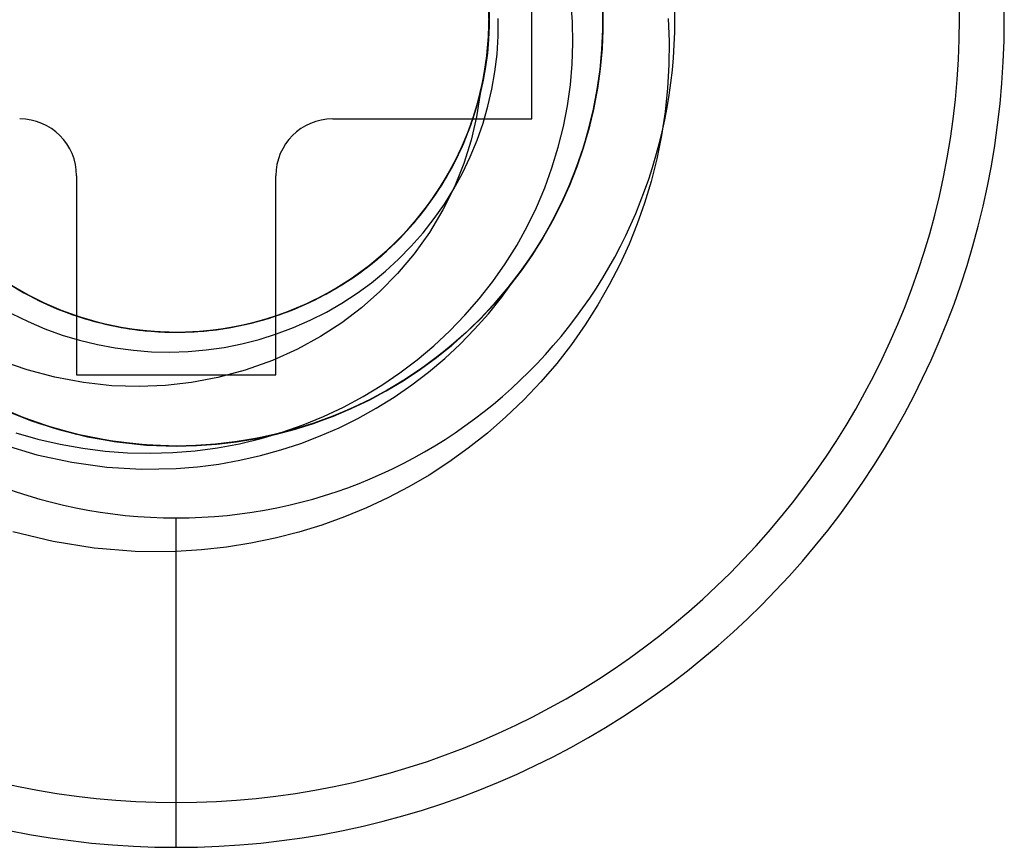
# Model space of a CAD drawing. Header units: millimetres. Extents: x 0 to 93, y 0 to 191.
# Tile 72 of 148: x 85.05 to 88.51, y 117.34 to 120.25. Entities that reach past the tile are written whole.
import ezdxf

# ---------------------------------------------------------------- set-up
doc = ezdxf.new("R2010")
doc.units = ezdxf.units.MM
doc.layers.add('MAIN-2', color=7, linetype='Continuous')

msp = doc.modelspace()

# ---------------------------------------------------------------- linework, layer by layer
at = {"layer": 'MAIN-2'}
for p, q in [((86.85, 119.9), (86.85, 120.6)), ((86.6996, 120.2462), (86.697, 120.3259)), ((86.6999, 120.2453), (86.6983, 120.3097)), ((86.9926, 120.2412), (86.9872, 120.3159)), ((86.6985, 120.2015), (86.6993, 120.2812)), ((86.6997, 120.224), (86.6987, 120.3036)), ((86.6993, 120.2115), (86.6991, 120.2911)), ((86.6992, 120.2154), (86.6993, 120.2812)), ((86.6997, 120.2744), (86.6997, 120.2264)), ((87.0994, 120.2789), (87.099, 120.2078)), ((87.0993, 120.2793), (87.0991, 120.2083)), ((87.0993, 120.2831), (87.0992, 120.2128)), ((87.0995, 120.278), (87.0992, 120.2081)), ((87.0995, 120.2829), (87.0993, 120.2128)), ((87.0994, 120.2885), (87.0996, 120.2185)), ((87.0994, 120.2871), (87.0995, 120.2169)), ((87.0994, 120.2144), (87.0995, 120.2855)), ((87.0995, 120.2125), (87.0996, 120.2837)), ((86.6965, 120.1665), (86.6996, 120.2462)), ((86.6975, 120.1789), (86.6996, 120.2586)), ((86.6976, 120.1807), (86.6999, 120.2453)), ((86.698, 120.1891), (86.6997, 120.2688)), ((86.7312, 120.1906), (86.7317, 120.2533)), ((86.9941, 120.1665), (86.9926, 120.2412)), ((87.3284, 120.2527), (87.3318, 120.172)), ((86.6921, 120.1221), (86.6985, 120.2015)), ((86.6936, 120.132), (86.6993, 120.2115)), ((86.6948, 120.1445), (86.6997, 120.224)), ((86.6953, 120.1504), (86.6992, 120.2154)), ((86.6997, 120.2264), (86.6976, 120.1786)), ((87.099, 120.2078), (87.0954, 120.137)), ((87.0991, 120.2083), (87.0955, 120.1376)), ((87.0992, 120.2081), (87.0955, 120.1382)), ((87.0992, 120.2128), (87.0958, 120.1426)), ((87.0993, 120.2128), (87.0959, 120.1426)), ((87.096, 120.1436), (87.0994, 120.2144)), ((87.0961, 120.1415), (87.0995, 120.2125)), ((87.0996, 120.2185), (87.0964, 120.1482)), ((87.0995, 120.2169), (87.0964, 120.1465)), ((86.6877, 120.0873), (86.6965, 120.1665)), ((86.6896, 120.0997), (86.6975, 120.1789)), ((86.6906, 120.1097), (86.698, 120.1891)), ((86.6916, 120.1161), (86.6976, 120.1807)), ((86.6976, 120.1786), (86.6934, 120.1309)), ((86.7273, 120.128), (86.7312, 120.1906)), ((86.9917, 120.0926), (86.9941, 120.1665)), ((87.3318, 120.172), (87.3313, 120.0905)), ((86.6821, 120.0532), (86.6936, 120.132)), ((86.6841, 120.0655), (86.6948, 120.1445)), ((86.6877, 120.0864), (86.6953, 120.1504)), ((87.0954, 120.137), (87.0885, 120.0669)), ((87.0955, 120.1382), (87.0886, 120.0683)), ((87.0955, 120.1376), (87.0887, 120.0677)), ((87.0958, 120.1426), (87.0891, 120.0727)), ((87.0959, 120.1426), (87.0891, 120.0725)), ((87.0893, 120.0733), (87.096, 120.1436)), ((87.0893, 120.071), (87.0961, 120.1415)), ((87.0964, 120.1465), (87.0898, 120.0762)), ((87.0964, 120.1482), (87.0899, 120.0779)), ((86.6759, 120.0212), (86.6896, 120.0997)), ((86.6776, 120.0311), (86.6906, 120.1097)), ((86.68, 120.0433), (86.6921, 120.1221)), ((86.6818, 120.0519), (86.6916, 120.1161)), ((86.6934, 120.1309), (86.6872, 120.0835)), ((86.72, 120.066), (86.7273, 120.128)), ((86.6678, 119.9875), (86.6841, 120.0655)), ((86.6732, 120.009), (86.6877, 120.0873)), ((86.6765, 120.0234), (86.6877, 120.0864)), ((86.6872, 120.0835), (86.6788, 120.0362)), ((86.7094, 120.0049), (86.72, 120.066)), ((86.9853, 120.0193), (86.9917, 120.0926)), ((87.0886, 120.0683), (87.0784, 119.9987)), ((87.0885, 120.0669), (87.0784, 119.9975)), ((87.0887, 120.0677), (87.0786, 119.9986)), ((87.0891, 120.0725), (87.0791, 120.0027)), ((87.0891, 120.0727), (87.0792, 120.0032)), ((87.0793, 120.0036), (87.0893, 120.0733)), ((87.0793, 120.0012), (87.0893, 120.071)), ((87.0899, 120.0779), (87.08, 120.0077)), ((87.0898, 120.0762), (87.08, 120.0063)), ((87.3313, 120.0905), (87.3268, 120.0083)), ((86.659, 119.9536), (86.6776, 120.0311)), ((86.6624, 119.9656), (86.68, 120.0433)), ((86.6649, 119.9755), (86.6821, 120.0532)), ((86.6683, 119.9882), (86.6818, 120.0519)), ((86.6788, 120.0362), (86.6684, 119.9891)), ((86.653, 119.932), (86.6732, 120.009)), ((86.6565, 119.944), (86.6759, 120.0212)), ((86.6614, 119.9612), (86.6765, 120.0234)), ((86.6955, 119.9445), (86.7094, 120.0049)), ((86.975, 119.9463), (86.9853, 120.0193)), ((87.0784, 119.9987), (87.065, 119.9299)), ((87.0784, 119.9975), (87.0651, 119.929)), ((87.0786, 119.9986), (87.0655, 119.9304)), ((87.0791, 120.0027), (87.0659, 119.9334)), ((87.066, 119.9322), (87.0793, 120.0012)), ((87.0792, 120.0032), (87.0661, 119.9344)), ((87.0662, 119.9348), (87.0793, 120.0036)), ((87.08, 120.0077), (87.0669, 119.938)), ((87.08, 120.0063), (87.0669, 119.937)), ((87.3268, 120.0083), (87.3181, 119.9253)), ((86.6391, 119.8894), (86.6624, 119.9656)), ((86.6421, 119.8991), (86.6649, 119.9755)), ((86.6426, 119.8996), (86.6614, 119.9612)), ((86.646, 119.9109), (86.6678, 119.9875)), ((86.6509, 119.9255), (86.6683, 119.9882)), ((86.6511, 119.926), (86.6684, 119.9891)), ((86.6684, 119.9891), (86.6558, 119.9069)), ((86.6272, 119.8567), (86.653, 119.932)), ((86.63, 119.864), (86.6511, 119.926)), ((86.63, 119.8641), (86.6509, 119.9255)), ((86.6315, 119.8684), (86.6565, 119.944)), ((86.6348, 119.8777), (86.659, 119.9536)), ((86.6781, 119.8847), (86.6955, 119.9445)), ((86.9607, 119.8732), (86.975, 119.9463)), ((87.065, 119.9299), (87.0486, 119.8621)), ((87.0651, 119.929), (87.0487, 119.8615)), ((87.0655, 119.9304), (87.0492, 119.8631)), ((87.0659, 119.9334), (87.0495, 119.865)), ((87.0495, 119.864), (87.066, 119.9322)), ((87.0661, 119.9344), (87.0499, 119.8666)), ((87.05, 119.8669), (87.0662, 119.9348)), ((87.0669, 119.938), (87.0506, 119.8693)), ((87.0669, 119.937), (87.0507, 119.8688)), ((87.3181, 119.9253), (87.3051, 119.8419)), ((86.15, 119.9), (86.15, 119.9)), ((86.15, 119.9), (86.85, 119.9)), ((86.6104, 119.8151), (86.6391, 119.8894)), ((86.6139, 119.8245), (86.6421, 119.8991)), ((86.6187, 119.8359), (86.646, 119.9109)), ((86.6201, 119.8389), (86.6426, 119.8996)), ((86.6558, 119.9069), (86.6368, 119.8249)), ((86.85, 119.9), (86.85, 119.9)), ((86.5959, 119.7834), (86.6272, 119.8567)), ((86.601, 119.7948), (86.6315, 119.8684)), ((86.6051, 119.8031), (86.63, 119.864)), ((86.6053, 119.8037), (86.6348, 119.8777)), ((86.6056, 119.8042), (86.63, 119.8641)), ((86.6573, 119.8254), (86.6781, 119.8847)), ((86.9425, 119.8004), (86.9607, 119.8732)), ((87.0486, 119.8621), (87.0292, 119.7955)), ((87.0487, 119.8615), (87.0292, 119.7948)), ((87.0299, 119.7967), (87.0495, 119.864)), ((87.0492, 119.8631), (87.0299, 119.7969)), ((87.0495, 119.865), (87.03, 119.7977)), ((87.0499, 119.8666), (87.0306, 119.7999)), ((87.0307, 119.8), (87.05, 119.8669)), ((87.0506, 119.8693), (87.0312, 119.8018)), ((87.0507, 119.8688), (87.0315, 119.802)), ((86.5805, 119.7522), (86.6139, 119.8245)), ((86.5862, 119.7632), (86.6187, 119.8359)), ((86.5942, 119.7798), (86.6201, 119.8389)), ((86.6368, 119.8249), (86.611, 119.7428)), ((86.6332, 119.7669), (86.6573, 119.8254)), ((87.3051, 119.8419), (87.2885, 119.7596)), ((86.5653, 119.7235), (86.601, 119.7948)), ((86.5705, 119.7321), (86.6053, 119.8037)), ((86.5762, 119.7432), (86.6104, 119.8151)), ((86.5765, 119.7437), (86.6051, 119.8031)), ((86.5778, 119.7461), (86.6056, 119.8042)), ((86.9205, 119.7284), (86.9425, 119.8004)), ((87.0292, 119.7948), (87.0066, 119.7292)), ((87.0292, 119.7955), (87.0068, 119.7302)), ((87.0071, 119.7304), (87.0299, 119.7967)), ((87.03, 119.7977), (87.0074, 119.7315)), ((87.0299, 119.7969), (87.0075, 119.7316)), ((87.0083, 119.7341), (87.0307, 119.8)), ((87.0306, 119.7999), (87.0083, 119.7343)), ((87.0312, 119.8018), (87.0088, 119.7354)), ((87.0315, 119.802), (87.0092, 119.7364)), ((86.542, 119.6824), (86.5805, 119.7522)), ((86.5485, 119.6931), (86.5862, 119.7632)), ((86.5594, 119.7126), (86.5959, 119.7834)), ((86.5652, 119.7226), (86.5942, 119.7798)), ((86.6059, 119.7097), (86.6332, 119.7669)), ((87.2885, 119.7596), (87.2686, 119.6797)), ((86.5247, 119.6549), (86.5653, 119.7235)), ((86.5304, 119.6633), (86.5705, 119.7321)), ((86.533, 119.6676), (86.5652, 119.7226)), ((86.5368, 119.674), (86.5762, 119.7432)), ((86.5443, 119.6861), (86.5765, 119.7437)), ((86.5466, 119.6899), (86.5778, 119.7461)), ((86.611, 119.7428), (86.5781, 119.661)), ((86.8949, 119.6577), (86.9205, 119.7284)), ((87.0066, 119.7292), (86.9809, 119.6646)), ((86.9813, 119.6653), (87.0071, 119.7304)), ((87.0068, 119.7302), (86.9813, 119.6659)), ((87.0074, 119.7315), (86.9817, 119.6663)), ((87.0075, 119.7316), (86.9821, 119.6674)), ((86.9828, 119.6692), (87.0083, 119.7341)), ((87.0083, 119.7343), (86.9829, 119.6698)), ((87.0088, 119.7354), (86.9831, 119.67)), ((87.0092, 119.7364), (86.9838, 119.6718)), ((85.25, 119.7), (85.25, 119.7)), ((85.25, 119.7), (85.25, 119)), ((85.95, 119.7), (85.95, 119.7)), ((85.95, 119), (85.95, 119.7)), ((86.4986, 119.6156), (86.542, 119.6824)), ((86.5058, 119.6259), (86.5485, 119.6931)), ((86.5088, 119.6304), (86.5443, 119.6861)), ((86.5119, 119.6352), (86.5466, 119.6899)), ((86.5179, 119.6446), (86.5594, 119.7126)), ((86.5757, 119.6543), (86.6059, 119.7097)), ((86.4792, 119.5895), (86.5247, 119.6549)), ((86.4854, 119.5976), (86.5304, 119.6633)), ((86.4926, 119.6077), (86.5368, 119.674)), ((86.4976, 119.6144), (86.533, 119.6676)), ((86.5781, 119.661), (86.5375, 119.5799)), ((86.5426, 119.6009), (86.5757, 119.6543)), ((86.8658, 119.5888), (86.8949, 119.6577)), ((86.9809, 119.6646), (86.9522, 119.6011)), ((86.9525, 119.6013), (86.9813, 119.6653)), ((86.9813, 119.6659), (86.9527, 119.6025)), ((86.9817, 119.6663), (86.9528, 119.6022)), ((86.9821, 119.6674), (86.9536, 119.6042)), ((86.9831, 119.67), (86.9543, 119.6056)), ((86.9543, 119.6053), (86.9828, 119.6692)), ((86.9829, 119.6698), (86.9546, 119.6064)), ((86.9838, 119.6718), (86.9554, 119.6081)), ((87.2686, 119.6797), (87.2458, 119.6036)), ((86.4504, 119.5523), (86.4986, 119.6156)), ((86.4582, 119.562), (86.5058, 119.6259)), ((86.4588, 119.5629), (86.4976, 119.6144)), ((86.47, 119.5772), (86.5088, 119.6304)), ((86.4716, 119.5797), (86.5179, 119.6446)), ((86.4735, 119.5819), (86.5119, 119.6352)), ((86.4209, 119.5182), (86.4716, 119.5797)), ((86.4292, 119.5275), (86.4792, 119.5895)), ((86.4316, 119.5304), (86.4735, 119.5819)), ((86.4357, 119.5353), (86.4854, 119.5976)), ((86.4436, 119.5448), (86.4926, 119.6077)), ((86.5375, 119.5799), (86.4897, 119.5007)), ((86.5066, 119.5496), (86.5426, 119.6009)), ((86.833, 119.5215), (86.8658, 119.5888)), ((86.9522, 119.6011), (86.9204, 119.5387)), ((86.9528, 119.6022), (86.9207, 119.5392)), ((86.9207, 119.5387), (86.9525, 119.6013)), ((86.9527, 119.6025), (86.921, 119.5401)), ((86.9536, 119.6042), (86.9221, 119.542)), ((86.9543, 119.6056), (86.9223, 119.5421)), ((86.9226, 119.5426), (86.9543, 119.6053)), ((86.9546, 119.6064), (86.9232, 119.5442)), ((86.9554, 119.6081), (86.9239, 119.5454)), ((87.2458, 119.6036), (87.2202, 119.5307)), ((86.3904, 119.4855), (86.4436, 119.5448)), ((86.3976, 119.4926), (86.4504, 119.5523)), ((86.406, 119.5018), (86.4582, 119.562)), ((86.4167, 119.5133), (86.4588, 119.5629)), ((86.4283, 119.5265), (86.47, 119.5772)), ((86.4677, 119.5001), (86.5066, 119.5496)), ((86.9232, 119.5442), (86.8889, 119.4834)), ((86.9239, 119.5454), (86.8893, 119.4838)), ((86.3658, 119.4606), (86.4209, 119.5182)), ((86.3715, 119.466), (86.4167, 119.5133)), ((86.3748, 119.4693), (86.4292, 119.5275)), ((86.3817, 119.4767), (86.4357, 119.5353)), ((86.3839, 119.4786), (86.4283, 119.5265)), ((86.3865, 119.4812), (86.4316, 119.5304)), ((86.7965, 119.4556), (86.833, 119.5215)), ((86.9204, 119.5387), (86.8856, 119.4777)), ((86.9207, 119.5392), (86.8857, 119.4776)), ((86.8858, 119.4776), (86.9207, 119.5387)), ((86.921, 119.5401), (86.8863, 119.479)), ((86.9223, 119.5421), (86.8871, 119.48)), ((86.9221, 119.542), (86.8876, 119.4812)), ((86.8879, 119.4813), (86.9226, 119.5426)), ((87.2202, 119.5307), (87.1912, 119.4595)), ((86.3236, 119.4221), (86.3817, 119.4767)), ((86.333, 119.4302), (86.3904, 119.4855)), ((86.3369, 119.4335), (86.3839, 119.4786)), ((86.3387, 119.435), (86.3865, 119.4812)), ((86.3406, 119.437), (86.3976, 119.4926)), ((86.3496, 119.4455), (86.406, 119.5018)), ((86.426, 119.4526), (86.4677, 119.5001)), ((86.4897, 119.5007), (86.4361, 119.4256)), ((86.8857, 119.4776), (86.8477, 119.4177)), ((86.8856, 119.4777), (86.8479, 119.4182)), ((86.8481, 119.418), (86.8858, 119.4776)), ((86.8863, 119.479), (86.8486, 119.4192)), ((86.8871, 119.48), (86.849, 119.4195)), ((86.8503, 119.4215), (86.8879, 119.4813)), ((86.8876, 119.4812), (86.8503, 119.4218)), ((86.8893, 119.4838), (86.8517, 119.4237)), ((86.8889, 119.4834), (86.8517, 119.424)), ((86.2894, 119.3934), (86.3496, 119.4455)), ((86.3068, 119.4072), (86.3658, 119.4606)), ((86.3163, 119.4153), (86.3748, 119.4693)), ((86.3237, 119.4216), (86.3715, 119.466)), ((86.3816, 119.4073), (86.426, 119.4526)), ((86.7562, 119.3911), (86.7965, 119.4556)), ((87.1912, 119.4595), (87.1585, 119.3885)), ((86.244, 119.3582), (86.3068, 119.4072)), ((86.254, 119.3657), (86.3163, 119.4153)), ((86.2618, 119.3717), (86.3236, 119.4221)), ((86.2718, 119.3792), (86.333, 119.4302)), ((86.2733, 119.3801), (86.3237, 119.4216)), ((86.2797, 119.3856), (86.3406, 119.437)), ((86.2875, 119.3914), (86.3369, 119.4335)), ((86.2885, 119.3921), (86.3387, 119.435)), ((86.3349, 119.3644), (86.3816, 119.4073)), ((86.4361, 119.4256), (86.3779, 119.3564)), ((86.8477, 119.4177), (86.8068, 119.3595)), ((86.8479, 119.4182), (86.8074, 119.3604)), ((86.8074, 119.36), (86.8481, 119.418)), ((86.849, 119.4195), (86.8078, 119.3609)), ((86.8486, 119.4192), (86.8079, 119.3612)), ((86.8098, 119.3635), (86.8503, 119.4215)), ((86.8503, 119.4218), (86.81, 119.364)), ((86.8517, 119.4237), (86.8111, 119.3652)), ((86.8517, 119.424), (86.8117, 119.3663)), ((86.1966, 119.326), (86.2618, 119.3717)), ((86.2071, 119.3327), (86.2718, 119.3792)), ((86.2153, 119.3387), (86.2797, 119.3856)), ((86.2203, 119.3417), (86.2733, 119.3801)), ((86.2255, 119.3456), (86.2894, 119.3934)), ((86.2358, 119.3524), (86.2875, 119.3914)), ((86.236, 119.3526), (86.2885, 119.3921)), ((86.7123, 119.3283), (86.7562, 119.3911)), ((87.1585, 119.3885), (87.1219, 119.3173)), ((84.9836, 119.3392), (85.051, 119.2968)), ((86.1477, 119.2965), (86.2153, 119.3387)), ((86.1585, 119.3026), (86.2255, 119.3456)), ((86.1649, 119.3064), (86.2203, 119.3417)), ((86.1777, 119.3141), (86.244, 119.3582)), ((86.1818, 119.3166), (86.236, 119.3526)), ((86.1818, 119.3165), (86.2358, 119.3524)), ((86.1882, 119.3208), (86.254, 119.3657)), ((86.2862, 119.3244), (86.3349, 119.3644)), ((86.3779, 119.3564), (86.316, 119.2933)), ((86.8068, 119.3595), (86.7633, 119.3035)), ((86.8078, 119.3609), (86.764, 119.3043)), ((86.8074, 119.3604), (86.7641, 119.3045)), ((86.7641, 119.304), (86.8074, 119.36)), ((86.8079, 119.3612), (86.7645, 119.3051)), ((86.7666, 119.3074), (86.8098, 119.3635)), ((86.81, 119.364), (86.767, 119.308)), ((86.8111, 119.3652), (86.7676, 119.3085)), ((86.8117, 119.3663), (86.7689, 119.3105)), ((84.9918, 119.3337), (85.0599, 119.2922)), ((85.0022, 119.3267), (85.0706, 119.286)), ((85.0074, 119.3235), (85.0634, 119.2899)), ((85.0084, 119.3229), (85.0644, 119.2892)), ((85.0109, 119.3215), (85.0796, 119.2812)), ((85.0214, 119.315), (85.0906, 119.2755)), ((85.0402, 119.3031), (85.1102, 119.2652)), ((85.0414, 119.3027), (85.0984, 119.2713)), ((86.0885, 119.2645), (86.1585, 119.3026)), ((86.1071, 119.2742), (86.1649, 119.3064)), ((86.1084, 119.2749), (86.1777, 119.3141)), ((86.1193, 119.2808), (86.1882, 119.3208)), ((86.1257, 119.2838), (86.1818, 119.3165)), ((86.1259, 119.2841), (86.1818, 119.3166)), ((86.1283, 119.2852), (86.1966, 119.326)), ((86.1392, 119.2913), (86.2071, 119.3327)), ((86.2354, 119.2872), (86.2862, 119.3244)), ((86.6651, 119.2678), (86.7123, 119.3283)), ((86.7633, 119.3035), (86.7173, 119.2496)), ((86.764, 119.3043), (86.7178, 119.2501)), ((86.7181, 119.2501), (86.7641, 119.304)), ((86.7641, 119.3045), (86.7182, 119.2507)), ((86.7645, 119.3051), (86.7186, 119.2511)), ((86.7208, 119.2534), (86.7666, 119.3074)), ((86.767, 119.308), (86.7212, 119.2539)), ((86.7676, 119.3085), (86.7216, 119.2541)), ((86.7689, 119.3105), (86.7235, 119.2566)), ((86.7426, 119.272), (86.7851, 119.3305)), ((87.1219, 119.3173), (87.0815, 119.2463)), ((85.051, 119.2968), (85.1214, 119.2596)), ((85.0599, 119.2922), (85.1307, 119.2556)), ((85.0634, 119.2899), (85.1211, 119.2598)), ((85.0644, 119.2892), (85.122, 119.2593)), ((85.0706, 119.286), (85.1419, 119.2504)), ((85.0796, 119.2812), (85.1511, 119.2459)), ((85.0906, 119.2755), (85.1625, 119.2411)), ((85.0984, 119.2713), (85.1573, 119.2432)), ((86.0364, 119.2407), (86.1084, 119.2749)), ((86.0475, 119.2453), (86.1071, 119.2742)), ((86.0477, 119.2457), (86.1193, 119.2808)), ((86.0571, 119.2495), (86.1283, 119.2852)), ((86.0677, 119.2545), (86.1257, 119.2838)), ((86.0683, 119.2549), (86.1392, 119.2913)), ((86.0686, 119.2551), (86.1259, 119.2841)), ((86.0772, 119.2592), (86.1477, 119.2965)), ((86.1826, 119.2528), (86.2354, 119.2872)), ((86.316, 119.2933), (86.2508, 119.236)), ((86.6148, 119.2098), (86.6651, 119.2678)), ((86.6971, 119.2154), (86.7426, 119.272)), ((85.1102, 119.2652), (85.1829, 119.2325)), ((85.1211, 119.2598), (85.1807, 119.233)), ((85.1214, 119.2596), (85.1944, 119.2276)), ((85.122, 119.2593), (85.181, 119.2329)), ((85.1307, 119.2556), (85.2039, 119.2242)), ((85.1419, 119.2504), (85.2155, 119.2198)), ((85.1511, 119.2459), (85.2248, 119.216)), ((85.1573, 119.2432), (85.2179, 119.2186)), ((85.1625, 119.2411), (85.2366, 119.2119)), ((85.1807, 119.233), (85.242, 119.2099)), ((85.181, 119.2329), (85.2414, 119.2102)), ((85.1829, 119.2325), (85.2577, 119.205)), ((85.9412, 119.2043), (86.016, 119.2317)), ((85.9621, 119.2118), (86.0364, 119.2407)), ((85.9738, 119.2158), (86.0477, 119.2457)), ((85.9834, 119.2192), (86.0571, 119.2495)), ((85.9865, 119.2202), (86.0475, 119.2453)), ((85.995, 119.2237), (86.0683, 119.2549)), ((86.0043, 119.2271), (86.0772, 119.2592)), ((86.0079, 119.2286), (86.0677, 119.2545)), ((86.01, 119.2295), (86.0686, 119.2551)), ((86.016, 119.2317), (86.0885, 119.2645)), ((86.1277, 119.2212), (86.1826, 119.2528)), ((86.2508, 119.236), (86.1817, 119.1837)), ((86.7173, 119.2496), (86.6691, 119.1982)), ((86.7178, 119.2501), (86.6694, 119.1985)), ((86.6696, 119.1984), (86.7181, 119.2501)), ((86.7182, 119.2507), (86.6699, 119.1991)), ((86.7186, 119.2511), (86.6702, 119.1994)), ((86.6726, 119.2017), (86.7208, 119.2534)), ((86.7212, 119.2539), (86.6729, 119.202)), ((86.7216, 119.2541), (86.6732, 119.2021)), ((86.7235, 119.2566), (86.6755, 119.2049)), ((87.0815, 119.2463), (87.0372, 119.1763)), ((85.0211, 119.2163), (85.0793, 119.1878)), ((85.1944, 119.2276), (85.2695, 119.2011)), ((85.2039, 119.2242), (85.2792, 119.1981)), ((85.2155, 119.2198), (85.2912, 119.1947)), ((85.2179, 119.2186), (85.2798, 119.1977)), ((85.2248, 119.216), (85.3006, 119.1916)), ((85.2366, 119.2119), (85.3127, 119.1882)), ((85.2414, 119.2102), (85.3032, 119.191)), ((85.242, 119.2099), (85.3051, 119.1904)), ((85.2577, 119.205), (85.3343, 119.183)), ((85.2695, 119.2011), (85.3463, 119.18)), ((85.2792, 119.1981), (85.3562, 119.1775)), ((85.2798, 119.1977), (85.3429, 119.1805)), ((85.8426, 119.1775), (85.9196, 119.1979)), ((85.8525, 119.1794), (85.9293, 119.2004)), ((85.8617, 119.1816), (85.9245, 119.199)), ((85.8646, 119.1825), (85.9412, 119.2043)), ((85.8842, 119.1875), (85.9467, 119.2063)), ((85.886, 119.1882), (85.9621, 119.2118)), ((85.8893, 119.1887), (85.9503, 119.2074)), ((85.898, 119.1914), (85.9738, 119.2158)), ((85.9078, 119.1943), (85.9834, 119.2192)), ((85.9196, 119.1979), (85.995, 119.2237)), ((85.9245, 119.199), (85.9865, 119.2202)), ((85.9293, 119.2004), (86.0043, 119.2271)), ((85.9467, 119.2063), (86.0079, 119.2286)), ((85.9503, 119.2074), (86.01, 119.2295)), ((86.0709, 119.1925), (86.1277, 119.2212)), ((86.5617, 119.1547), (86.6148, 119.2098)), ((86.6691, 119.1982), (86.6187, 119.1493)), ((86.6189, 119.1492), (86.6696, 119.1984)), ((86.6694, 119.1985), (86.619, 119.1496)), ((86.6699, 119.1991), (86.6193, 119.1498)), ((86.6702, 119.1994), (86.6197, 119.1503)), ((86.6729, 119.202), (86.6221, 119.1524)), ((86.6221, 119.1525), (86.6726, 119.2017)), ((86.6732, 119.2021), (86.6225, 119.1526)), ((86.6755, 119.2049), (86.6252, 119.1555)), ((86.6488, 119.1608), (86.6971, 119.2154)), ((85.0793, 119.1878), (85.1387, 119.1625)), ((85.1387, 119.1625), (85.1992, 119.1405)), ((85.2912, 119.1947), (85.3684, 119.1749)), ((85.3006, 119.1916), (85.378, 119.1728)), ((85.3032, 119.191), (85.3662, 119.1754)), ((85.3051, 119.1904), (85.3693, 119.1747)), ((85.3127, 119.1882), (85.3902, 119.1702)), ((85.3343, 119.183), (85.4123, 119.1665)), ((85.3429, 119.1805), (85.4071, 119.1671)), ((85.3463, 119.18), (85.4245, 119.1645)), ((85.3562, 119.1775), (85.4344, 119.1625)), ((85.3662, 119.1754), (85.4302, 119.1634)), ((85.3684, 119.1749), (85.4468, 119.1608)), ((85.3693, 119.1747), (85.4343, 119.1627)), ((85.378, 119.1728), (85.4566, 119.1597)), ((85.3902, 119.1702), (85.4689, 119.158)), ((85.4071, 119.1671), (85.4721, 119.1576)), ((85.4123, 119.1665), (85.4912, 119.1556)), ((85.4245, 119.1645), (85.5036, 119.1546)), ((85.4302, 119.1634), (85.495, 119.1552)), ((85.4343, 119.1627), (85.4996, 119.1547)), ((85.4344, 119.1625), (85.5135, 119.1535)), ((85.6851, 119.1535), (85.7643, 119.1627)), ((85.6952, 119.1545), (85.7743, 119.1641)), ((85.7076, 119.1557), (85.7866, 119.1663)), ((85.7297, 119.1577), (85.8084, 119.1701)), ((85.7335, 119.1583), (85.798, 119.168)), ((85.7421, 119.1592), (85.8206, 119.1724)), ((85.752, 119.161), (85.8305, 119.1748)), ((85.7561, 119.1612), (85.8206, 119.1725)), ((85.7622, 119.1622), (85.8265, 119.1736)), ((85.7643, 119.1627), (85.8426, 119.1775)), ((85.7743, 119.1641), (85.8525, 119.1794)), ((85.7866, 119.1663), (85.8646, 119.1825)), ((85.798, 119.168), (85.8617, 119.1816)), ((85.8084, 119.1701), (85.886, 119.1882)), ((85.8206, 119.1724), (85.898, 119.1914)), ((85.8206, 119.1725), (85.8842, 119.1875)), ((85.8265, 119.1736), (85.8893, 119.1887)), ((85.8305, 119.1748), (85.9078, 119.1943)), ((85.9527, 119.1443), (86.0124, 119.1668)), ((86.0124, 119.1668), (86.0709, 119.1925)), ((86.1817, 119.1837), (86.1073, 119.1354)), ((87.0372, 119.1763), (86.989, 119.1076)), ((85.1992, 119.1405), (85.2606, 119.122)), ((85.4468, 119.1608), (85.526, 119.1525)), ((85.4566, 119.1597), (85.5359, 119.1523)), ((85.4689, 119.158), (85.5483, 119.1515)), ((85.4721, 119.1576), (85.5375, 119.152)), ((85.4912, 119.1556), (85.5707, 119.1505)), ((85.495, 119.1552), (85.5603, 119.1508)), ((85.4996, 119.1547), (85.5652, 119.1507)), ((85.5036, 119.1546), (85.5832, 119.1504)), ((85.5135, 119.1535), (85.5931, 119.1502)), ((85.526, 119.1525), (85.6055, 119.1501)), ((85.5359, 119.1523), (85.6156, 119.1505)), ((85.5375, 119.152), (85.6031, 119.1502)), ((85.5483, 119.1515), (85.628, 119.1508)), ((85.5603, 119.1508), (85.6257, 119.1503)), ((85.5652, 119.1507), (85.631, 119.1506)), ((85.5707, 119.1505), (85.6503, 119.1512)), ((85.5832, 119.1504), (85.6628, 119.1519)), ((85.5931, 119.1502), (85.6727, 119.1527)), ((85.6031, 119.1502), (85.6685, 119.1523)), ((85.6055, 119.1501), (85.6851, 119.1535)), ((85.6156, 119.1505), (85.6952, 119.1545)), ((85.6257, 119.1503), (85.6911, 119.1538)), ((85.628, 119.1508), (85.7076, 119.1557)), ((85.631, 119.1506), (85.6968, 119.1544)), ((85.6503, 119.1512), (85.7297, 119.1577)), ((85.6628, 119.1519), (85.7421, 119.1592)), ((85.6685, 119.1523), (85.7335, 119.1583)), ((85.6727, 119.1527), (85.752, 119.161)), ((85.6911, 119.1538), (85.7561, 119.1612)), ((85.6968, 119.1544), (85.7622, 119.1622)), ((85.8921, 119.1252), (85.9527, 119.1443)), ((86.1073, 119.1354), (86.0264, 119.0909)), ((86.5058, 119.1025), (86.5617, 119.1547)), ((86.5662, 119.1027), (86.6189, 119.1492)), ((86.6187, 119.1493), (86.5663, 119.103)), ((86.619, 119.1496), (86.5665, 119.1033)), ((86.6193, 119.1498), (86.5666, 119.1031)), ((86.6197, 119.1503), (86.567, 119.1037)), ((86.6221, 119.1524), (86.5693, 119.1054)), ((86.5696, 119.1058), (86.6221, 119.1525)), ((86.6225, 119.1526), (86.5698, 119.1059)), ((86.6252, 119.1555), (86.5727, 119.1086)), ((86.5976, 119.1083), (86.6488, 119.1608)), ((85.2606, 119.122), (85.3229, 119.1068)), ((85.3229, 119.1068), (85.3859, 119.0951)), ((85.3859, 119.0951), (85.4494, 119.0867)), ((85.7052, 119.0881), (85.7683, 119.0971)), ((85.7683, 119.0971), (85.8306, 119.1094)), ((85.8306, 119.1094), (85.8921, 119.1252)), ((86.4473, 119.0532), (86.5058, 119.1025)), ((86.5116, 119.0588), (86.5662, 119.1027)), ((86.5666, 119.1031), (86.512, 119.0592)), ((86.5663, 119.103), (86.512, 119.0593)), ((86.5665, 119.1033), (86.5121, 119.0596)), ((86.567, 119.1037), (86.5124, 119.0597)), ((86.5693, 119.1054), (86.5146, 119.0612)), ((86.5152, 119.0618), (86.5696, 119.1058)), ((86.5698, 119.1059), (86.5153, 119.0618)), ((86.5727, 119.1086), (86.5184, 119.0644)), ((86.5437, 119.0581), (86.5976, 119.1083)), ((86.989, 119.1076), (86.937, 119.0407)), ((85.4494, 119.0867), (85.5133, 119.0819)), ((85.5133, 119.0819), (85.5775, 119.0805)), ((85.5775, 119.0805), (85.6415, 119.0826)), ((85.6415, 119.0826), (85.7052, 119.0881)), ((86.0264, 119.0909), (85.9378, 119.0512)), ((86.4554, 119.0178), (86.5116, 119.0588)), ((86.512, 119.0592), (86.4557, 119.0181)), ((86.5124, 119.0597), (86.4558, 119.0185)), ((86.512, 119.0593), (86.4558, 119.0183)), ((86.5121, 119.0596), (86.4559, 119.0184)), ((86.5146, 119.0612), (86.4584, 119.0199)), ((86.5153, 119.0618), (86.4589, 119.0205)), ((86.459, 119.0205), (86.5152, 119.0618)), ((86.5184, 119.0644), (86.4624, 119.023)), ((85.0766, 119.0177), (84.9878, 119.0481)), ((85.9378, 119.0512), (85.8427, 119.0175)), ((86.3862, 119.007), (86.4473, 119.0532)), ((86.4871, 119.0103), (86.5437, 119.0581)), ((86.937, 119.0407), (86.8812, 118.9756)), ((85.1734, 118.9924), (85.0766, 119.0177)), ((85.2744, 118.9733), (85.1734, 118.9924)), ((85.25, 119), (85.25, 119)), ((85.25, 119), (85.95, 119)), ((85.7464, 118.9911), (85.6537, 118.9731)), ((85.8427, 119.0175), (85.7464, 118.9911)), ((85.95, 119), (85.95, 119)), ((86.3227, 118.9638), (86.3862, 119.007)), ((86.4558, 119.0185), (86.3975, 118.9799)), ((86.3975, 118.9795), (86.4554, 119.0178)), ((86.4559, 119.0184), (86.3978, 118.98)), ((86.4558, 119.0183), (86.3978, 118.9799)), ((86.4557, 119.0181), (86.3978, 118.9798)), ((86.4584, 119.0199), (86.4004, 118.9815)), ((86.4589, 119.0205), (86.4009, 118.9819)), ((86.401, 118.982), (86.459, 119.0205)), ((86.4624, 119.023), (86.4046, 118.9843)), ((86.4277, 118.965), (86.4871, 119.0103)), ((85.3741, 118.9623), (85.2744, 118.9733)), ((85.4702, 118.9592), (85.3741, 118.9623)), ((85.5628, 118.9629), (85.4702, 118.9592)), ((85.6537, 118.9731), (85.5628, 118.9629)), ((86.2567, 118.9239), (86.3227, 118.9638)), ((86.3975, 118.9799), (86.3373, 118.944)), ((86.3378, 118.9439), (86.3975, 118.9795)), ((86.3978, 118.98), (86.3379, 118.9442)), ((86.3978, 118.9799), (86.338, 118.9442)), ((86.3978, 118.9798), (86.3381, 118.9443)), ((86.4004, 118.9815), (86.3407, 118.9459)), ((86.4009, 118.9819), (86.3411, 118.9461)), ((86.3414, 118.9462), (86.401, 118.982)), ((86.4046, 118.9843), (86.345, 118.9484)), ((86.3659, 118.9225), (86.4277, 118.965)), ((86.8812, 118.9756), (86.8216, 118.9127)), ((86.1883, 118.8872), (86.2567, 118.9239)), ((86.3373, 118.944), (86.2753, 118.9109)), ((86.2762, 118.9111), (86.3378, 118.9439)), ((86.3379, 118.9442), (86.2764, 118.9113)), ((86.338, 118.9442), (86.2765, 118.9114)), ((86.3381, 118.9443), (86.2767, 118.9115)), ((86.3407, 118.9459), (86.2791, 118.9129)), ((86.3411, 118.9461), (86.2795, 118.913)), ((86.2801, 118.9132), (86.3414, 118.9462)), ((86.345, 118.9484), (86.2834, 118.9151)), ((86.3025, 118.8831), (86.3659, 118.9225)), ((85.0622, 118.85), (84.9608, 118.8933)), ((84.9613, 118.8932), (85.0628, 118.85)), ((86.1179, 118.854), (86.1883, 118.8872)), ((86.2753, 118.9109), (86.2115, 118.8807)), ((86.2128, 118.881), (86.2762, 118.9111)), ((86.2764, 118.9113), (86.2132, 118.8812)), ((86.2765, 118.9114), (86.2133, 118.8813)), ((86.2767, 118.9115), (86.2137, 118.8816)), ((86.2791, 118.9129), (86.2157, 118.8825)), ((86.2795, 118.913), (86.2164, 118.8827)), ((86.2172, 118.883), (86.2801, 118.9132)), ((86.2834, 118.9151), (86.2199, 118.8845)), ((86.8216, 118.9127), (86.7588, 118.8524)), ((85.0548, 118.8528), (84.99, 118.8798)), ((84.9922, 118.8787), (85.0883, 118.84)), ((84.9944, 118.878), (85.0914, 118.8392)), ((85.1376, 118.8231), (85.0272, 118.8638)), ((85.1403, 118.8225), (85.0301, 118.8628)), ((85.1128, 118.8316), (85.0462, 118.8563)), ((85.1138, 118.8312), (85.0471, 118.8559)), ((85.1206, 118.8288), (85.0548, 118.8528)), ((86.0459, 118.8244), (86.1179, 118.854)), ((86.1463, 118.8533), (86.0799, 118.8291)), ((86.082, 118.8295), (86.148, 118.8537)), ((86.1487, 118.8541), (86.0827, 118.83)), ((86.1487, 118.8541), (86.0828, 118.83)), ((86.1491, 118.8544), (86.0831, 118.8303)), ((86.1506, 118.8551), (86.084, 118.8306)), ((86.1517, 118.8553), (86.0857, 118.8309)), ((86.0869, 118.8313), (86.1528, 118.8557)), ((86.1548, 118.8567), (86.0881, 118.832)), ((86.2115, 118.8807), (86.1463, 118.8533)), ((86.148, 118.8537), (86.2128, 118.881)), ((86.2133, 118.8813), (86.1487, 118.8541)), ((86.2132, 118.8812), (86.1487, 118.8541)), ((86.2137, 118.8816), (86.1491, 118.8544)), ((86.2157, 118.8825), (86.1506, 118.8551)), ((86.2164, 118.8827), (86.1517, 118.8553)), ((86.1528, 118.8557), (86.2172, 118.883)), ((86.2199, 118.8845), (86.1548, 118.8567)), ((86.2379, 118.8471), (86.3025, 118.8831)), ((86.7588, 118.8524), (86.6935, 118.7955)), ((85.1665, 118.8144), (85.0622, 118.85)), ((85.0628, 118.85), (85.1674, 118.8142)), ((85.0883, 118.84), (85.1873, 118.8079)), ((85.0914, 118.8392), (85.1906, 118.8074)), ((85.1806, 118.81), (85.1128, 118.8316)), ((85.1817, 118.8096), (85.1138, 118.8312)), ((85.1874, 118.808), (85.1206, 118.8288)), ((85.2507, 118.7912), (85.1376, 118.8231)), ((85.2534, 118.7909), (85.1403, 118.8225)), ((85.9725, 118.7986), (86.0459, 118.8244)), ((86.0799, 118.8291), (86.0124, 118.8081)), ((86.015, 118.8085), (86.082, 118.8295)), ((86.0827, 118.83), (86.0156, 118.809)), ((86.0831, 118.8303), (86.0158, 118.8091)), ((86.0828, 118.83), (86.0159, 118.809)), ((86.084, 118.8306), (86.0163, 118.8092)), ((86.0857, 118.8309), (86.0184, 118.8096)), ((86.0196, 118.81), (86.0869, 118.8313)), ((86.0881, 118.832), (86.0202, 118.8104)), ((86.1724, 118.8147), (86.2379, 118.8471)), ((85.0359, 118.7969), (85.1135, 118.7748)), ((85.2733, 118.7863), (85.1665, 118.8144)), ((85.1674, 118.8142), (85.2741, 118.7862)), ((85.2494, 118.7917), (85.1806, 118.81)), ((85.2504, 118.7914), (85.1817, 118.8096)), ((85.1873, 118.8079), (85.2885, 118.7827)), ((85.2549, 118.7904), (85.1874, 118.808)), ((85.1906, 118.8074), (85.2914, 118.7825)), ((85.3189, 118.7767), (85.2494, 118.7917)), ((85.3198, 118.7765), (85.2504, 118.7914)), ((85.3659, 118.7685), (85.2507, 118.7912)), ((85.3683, 118.7683), (85.2534, 118.7909)), ((85.323, 118.7759), (85.2549, 118.7904)), ((85.3818, 118.7662), (85.2733, 118.7863)), ((85.2741, 118.7862), (85.3822, 118.7661)), ((85.2885, 118.7827), (85.3914, 118.7646)), ((85.2914, 118.7825), (85.3936, 118.7646)), ((85.9442, 118.7904), (85.8755, 118.7758)), ((85.9476, 118.7911), (85.8783, 118.7762)), ((85.9475, 118.7911), (85.8785, 118.7763)), ((85.8786, 118.7761), (85.9472, 118.7907)), ((85.9475, 118.7911), (85.8788, 118.7764)), ((85.948, 118.7912), (85.8794, 118.7765)), ((85.9501, 118.7915), (85.881, 118.7767)), ((85.9513, 118.7921), (85.8816, 118.777)), ((85.882, 118.7769), (85.9513, 118.7919)), ((85.8981, 118.7766), (85.9725, 118.7986)), ((86.0124, 118.8081), (85.9442, 118.7904)), ((85.9472, 118.7907), (86.015, 118.8085)), ((86.0158, 118.8091), (85.9475, 118.7911)), ((86.0156, 118.809), (85.9475, 118.7911)), ((86.0163, 118.8092), (85.9476, 118.7911)), ((86.0159, 118.809), (85.948, 118.7912)), ((86.0184, 118.8096), (85.9501, 118.7915)), ((86.0202, 118.8104), (85.9513, 118.7921)), ((85.9513, 118.7919), (86.0196, 118.81)), ((86.0375, 118.7596), (86.1057, 118.7856)), ((86.1057, 118.7856), (86.1724, 118.8147)), ((86.6935, 118.7955), (86.6265, 118.7424)), ((84.9874, 118.7569), (85.11, 118.7198)), ((85.1135, 118.7748), (85.1924, 118.7564)), ((85.1924, 118.7564), (85.2714, 118.7423)), ((85.3889, 118.765), (85.3189, 118.7767)), ((85.3896, 118.7649), (85.3198, 118.7765)), ((85.3918, 118.7647), (85.323, 118.7759)), ((85.4826, 118.7548), (85.3659, 118.7685)), ((85.484, 118.7547), (85.3683, 118.7683)), ((85.4909, 118.7542), (85.3818, 118.7662)), ((85.3822, 118.7661), (85.4911, 118.7541)), ((85.4591, 118.7567), (85.3889, 118.765)), ((85.4597, 118.7568), (85.3896, 118.7649)), ((85.3914, 118.7646), (85.4954, 118.7537)), ((85.461, 118.7567), (85.3918, 118.7647)), ((85.3936, 118.7646), (85.4967, 118.7538)), ((85.5296, 118.7518), (85.4591, 118.7567)), ((85.5299, 118.7519), (85.4597, 118.7568)), ((85.5304, 118.7518), (85.461, 118.7567)), ((85.6, 118.7503), (85.4826, 118.7548)), ((85.6, 118.7502), (85.484, 118.7547)), ((85.6, 118.7502), (85.4909, 118.7542)), ((85.4911, 118.7541), (85.6, 118.7501)), ((85.4954, 118.7537), (85.6, 118.75)), ((85.4967, 118.7538), (85.6, 118.7501)), ((85.6, 118.7502), (85.5296, 118.7518)), ((85.6, 118.7503), (85.5299, 118.7519)), ((85.6, 118.7502), (85.5304, 118.7518)), ((85.6, 118.7503), (85.671, 118.752)), ((85.6702, 118.752), (85.6, 118.7503)), ((85.6707, 118.7519), (85.6, 118.7502)), ((85.6706, 118.7519), (85.6, 118.7502)), ((85.6699, 118.7519), (85.6, 118.7502)), ((85.6687, 118.7518), (85.6, 118.7502)), ((85.6697, 118.7518), (85.6, 118.7501)), ((85.6695, 118.7517), (85.6, 118.7501)), ((85.6, 118.75), (85.67, 118.7516)), ((85.6, 118.75), (85.6, 118.75)), ((85.7375, 118.7566), (85.6687, 118.7518)), ((85.7391, 118.7565), (85.6695, 118.7517)), ((85.7394, 118.7567), (85.6697, 118.7518)), ((85.7398, 118.7568), (85.6699, 118.7519)), ((85.67, 118.7516), (85.7399, 118.7566)), ((85.7403, 118.7569), (85.6702, 118.752)), ((85.7411, 118.7569), (85.6706, 118.7519)), ((85.7412, 118.7568), (85.6707, 118.7519)), ((85.671, 118.752), (85.7417, 118.757)), ((85.8065, 118.7646), (85.7375, 118.7566)), ((85.8087, 118.7647), (85.7391, 118.7565)), ((85.809, 118.7648), (85.7394, 118.7567)), ((85.8095, 118.765), (85.7398, 118.7568)), ((85.7399, 118.7566), (85.8095, 118.7647)), ((85.8101, 118.7651), (85.7403, 118.7569)), ((85.8115, 118.7653), (85.7411, 118.7569)), ((85.8113, 118.7651), (85.7412, 118.7568)), ((85.7417, 118.757), (85.8121, 118.7653)), ((85.7454, 118.7442), (85.8224, 118.7584)), ((85.8755, 118.7758), (85.8065, 118.7646)), ((85.8783, 118.7762), (85.8087, 118.7647)), ((85.8785, 118.7763), (85.809, 118.7648)), ((85.8788, 118.7764), (85.8095, 118.765)), ((85.8095, 118.7647), (85.8786, 118.7761)), ((85.8794, 118.7765), (85.8101, 118.7651)), ((85.881, 118.7767), (85.8113, 118.7651)), ((85.8816, 118.777), (85.8115, 118.7653)), ((85.8121, 118.7653), (85.882, 118.7769)), ((85.8224, 118.7584), (85.8981, 118.7766)), ((85.9675, 118.7366), (86.0375, 118.7596)), ((85.11, 118.7198), (85.233, 118.6931)), ((85.2714, 118.7423), (85.3504, 118.7324)), ((85.3504, 118.7324), (85.4294, 118.7267)), ((85.4294, 118.7267), (85.5086, 118.7251)), ((85.5086, 118.7251), (85.588, 118.7275)), ((85.588, 118.7275), (85.6671, 118.7339)), ((85.6671, 118.7339), (85.7454, 118.7442)), ((85.8235, 118.7002), (85.8961, 118.7167)), ((85.8961, 118.7167), (85.9675, 118.7366)), ((86.6265, 118.7424), (86.5582, 118.6934)), ((85.233, 118.6931), (85.356, 118.6764)), ((85.6753, 118.6775), (85.7498, 118.6871)), ((85.7498, 118.6871), (85.8235, 118.7002)), ((86.5582, 118.6934), (86.4884, 118.6483)), ((85.356, 118.6764), (85.4786, 118.6693)), ((85.4786, 118.6693), (85.6, 118.6715)), ((85.6, 118.6715), (85.6753, 118.6775)), ((86.4884, 118.6483), (86.417, 118.6066)), ((86.417, 118.6066), (86.3438, 118.5683)), ((86.3438, 118.5683), (86.2686, 118.5331)), ((86.2686, 118.5331), (86.1914, 118.5012)), ((85.6, 117.4975), (85.6, 118.4975)), ((85.6, 118.4975), (85.6, 118.4975)), ((86.1121, 118.4727), (86.0307, 118.4477)), ((86.1914, 118.5012), (86.1121, 118.4727)), ((85.0264, 118.45), (85.1678, 118.4156)), ((86.0307, 118.4477), (85.9474, 118.4263)), ((85.1678, 118.4156), (85.3115, 118.3923)), ((85.8625, 118.4087), (85.7762, 118.3951)), ((85.9474, 118.4263), (85.8625, 118.4087)), ((85.3115, 118.3923), (85.4559, 118.3805)), ((85.4559, 118.3805), (85.6, 118.3801)), ((85.6887, 118.3855), (85.6, 118.3801)), ((85.6, 117.34), (85.6, 118.3801)), ((85.7762, 118.3951), (85.6887, 118.3855)), ((85.6, 117.4975), (85.6, 117.4975)), ((85.6, 117.34), (85.6, 117.34))]:
    msp.add_line(p, q, dxfattribs=at)
for centre, radius, start, end in [((85.6, 120.25), 2.91, 90, 270), ((85.6, 120.25), 2.91, 270, 90), ((85.6, 120.25), 2.7525, 90, 270), ((85.6, 120.25), 2.7525, 270, 90), ((85.6, 120.25), 1.7525, 90, 270), ((85.6, 120.25), 1.7525, 270, 90), ((85.05, 119.7), 0.2, 0, 90), ((86.15, 119.7), 0.2, 90, 180)]:
    msp.add_arc(centre, radius, start, end, dxfattribs=at)

doc.saveas('drawing.dxf')
